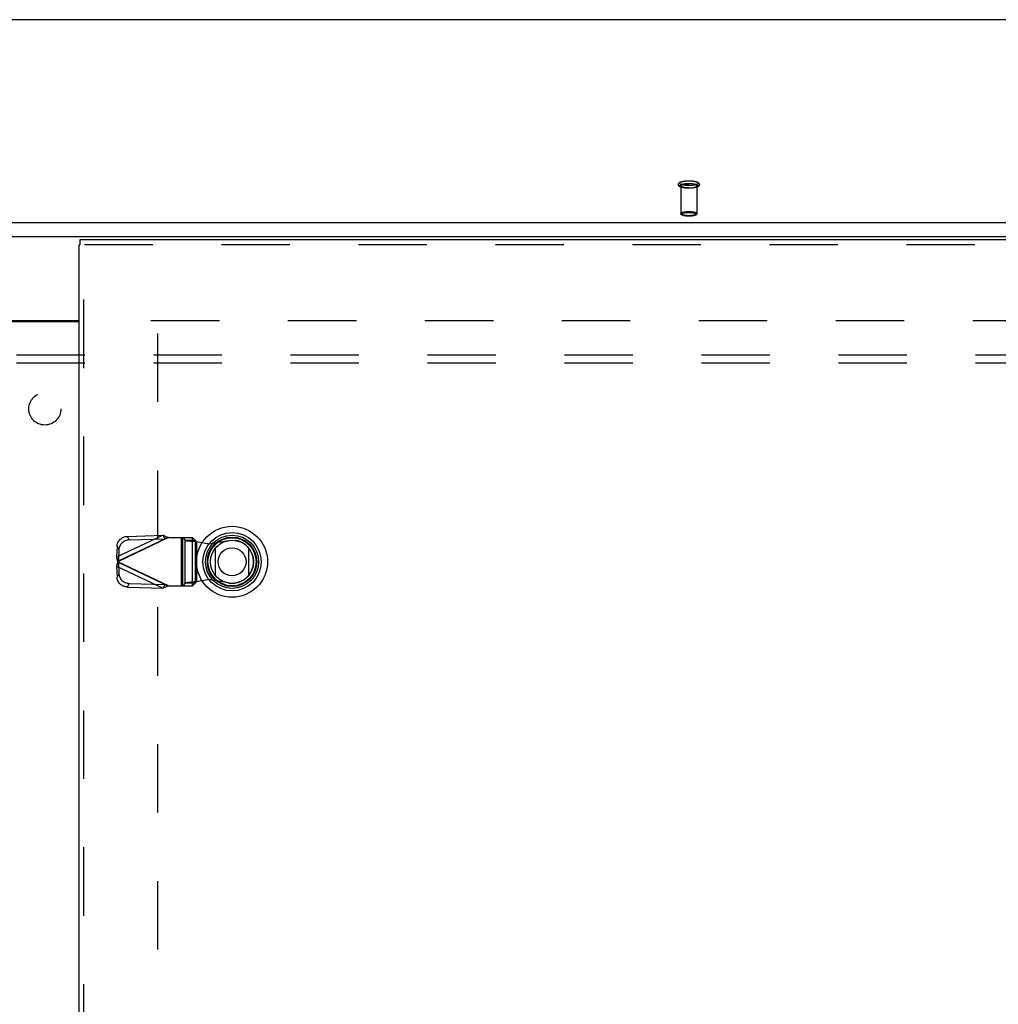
# Model space of a CAD drawing. Header units: inches. Extents: x 0 to 193, y 0 to 125.
# Tile 196 of 256: x 58 to 74, y 79 to 94. Entities that reach past the tile are written whole.
import ezdxf

# ---------------------------------------------------------------- set-up
doc = ezdxf.new("R2010")
doc.units = ezdxf.units.IN
doc.header["$LTSCALE"] = 10.635988
doc.header["$MEASUREMENT"] = 0
doc.linetypes.add('HIDDEN', pattern=[0.2, 0.1, -0.1])
doc.layers.get('0').update_dxf_attribs({"linetype": 'CONTINUOUS'})
for name, color, linetype in [('DEFAULT_2', 8, 'HIDDEN'), ('RIGHTHAND_DOOR_ASSEMBLY', 7, 'CONTINUOUS'), ('SUBPANEL', 7, 'CONTINUOUS')]:
    doc.layers.add(name, color=color, linetype=linetype)

msp = doc.modelspace()

# ---------------------------------------------------------------- linework, layer by layer
at = {"color": 7, "linetype": 'Continuous'}
for p, q in [((86.763, 94.338), (30.954, 94.338)), ((30.593, 91.189), (87.124, 91.189)), ((30.608, 90.971), (87.108, 90.971)), ((58.327, 89.666), (59.39, 89.666))]:
    msp.add_line(p, q, dxfattribs=at)
at = {"color": 3, "linetype": 'Continuous'}
msp.add_line((58.327, 89.651), (59.39, 89.651), dxfattribs=at)
at = {"layer": 'DEFAULT_2', "color": 8, "linetype": 'HIDDEN'}
for p, q in [((68.734, 91.757), (68.734, 91.325)), ((68.982, 91.757), (68.982, 91.325)), ((60.504, 89.666), (87.108, 89.666)), ((60.608, 89.464), (60.608, 32.867))]:
    msp.add_line(p, q, dxfattribs=at)
for points in [[(68.858, 91.72), (68.847, 91.72), (68.835, 91.72), (68.823, 91.721), (68.812, 91.721), (68.801, 91.723), (68.79, 91.724), (68.78, 91.725), (68.769, 91.727), (68.76, 91.729), (68.75, 91.732), (68.741, 91.734), (68.733, 91.737), (68.726, 91.74), (68.72, 91.743), (68.715, 91.746), (68.71, 91.749), (68.706, 91.753), (68.703, 91.756), (68.7, 91.76), (68.698, 91.764), (68.696, 91.768), (68.695, 91.772), (68.695, 91.777), (68.695, 91.781), (68.696, 91.786), (68.697, 91.79), (68.7, 91.794), (68.702, 91.798), (68.706, 91.802), (68.71, 91.806), (68.714, 91.809), (68.72, 91.812), (68.726, 91.815), (68.733, 91.818), (68.741, 91.821), (68.75, 91.824), (68.759, 91.826), (68.769, 91.828), (68.78, 91.83), (68.79, 91.832), (68.801, 91.833), (68.812, 91.834), (68.823, 91.835), (68.835, 91.836), (68.847, 91.836), (68.858, 91.836)], [(68.858, 91.762), (68.848, 91.762), (68.837, 91.762), (68.827, 91.763), (68.817, 91.763), (68.807, 91.764), (68.797, 91.765), (68.788, 91.767), (68.779, 91.768), (68.77, 91.77), (68.762, 91.772), (68.754, 91.774), (68.747, 91.776), (68.741, 91.778), (68.735, 91.78), (68.73, 91.783), (68.726, 91.785), (68.723, 91.788), (68.72, 91.79), (68.718, 91.793), (68.717, 91.796), (68.716, 91.799), (68.717, 91.801), (68.718, 91.804), (68.72, 91.807), (68.723, 91.809), (68.726, 91.812), (68.73, 91.814), (68.735, 91.817), (68.741, 91.819), (68.747, 91.821), (68.754, 91.824), (68.762, 91.825), (68.77, 91.827), (68.779, 91.829), (68.788, 91.83), (68.797, 91.832), (68.807, 91.833), (68.817, 91.834), (68.827, 91.834), (68.837, 91.835), (68.848, 91.835), (68.858, 91.835)], [(68.858, 91.72), (68.848, 91.72), (68.837, 91.721), (68.827, 91.721), (68.817, 91.722), (68.807, 91.723), (68.797, 91.724), (68.788, 91.725), (68.779, 91.727), (68.77, 91.728), (68.762, 91.73), (68.754, 91.732), (68.747, 91.734), (68.741, 91.736), (68.735, 91.739), (68.73, 91.741), (68.726, 91.744), (68.723, 91.746), (68.72, 91.749), (68.718, 91.752), (68.717, 91.754), (68.716, 91.757), (68.717, 91.76), (68.718, 91.762), (68.72, 91.765), (68.723, 91.768), (68.726, 91.77), (68.73, 91.773), (68.735, 91.775), (68.741, 91.778), (68.747, 91.78), (68.754, 91.782), (68.762, 91.784), (68.77, 91.786), (68.779, 91.787), (68.788, 91.789), (68.797, 91.79), (68.807, 91.791), (68.817, 91.792), (68.827, 91.793), (68.837, 91.793), (68.848, 91.794), (68.858, 91.794)], [(68.734, 91.757), (68.735, 91.76), (68.736, 91.762), (68.738, 91.764), (68.74, 91.767), (68.744, 91.769), (68.748, 91.772), (68.753, 91.774), (68.758, 91.776), (68.764, 91.778), (68.771, 91.78), (68.778, 91.781), (68.785, 91.783), (68.794, 91.784), (68.802, 91.786), (68.811, 91.787), (68.82, 91.788), (68.829, 91.788), (68.839, 91.789), (68.849, 91.789), (68.858, 91.789)], [(68.858, 91.836), (68.87, 91.836), (68.882, 91.836), (68.893, 91.835), (68.905, 91.834), (68.916, 91.833), (68.927, 91.832), (68.937, 91.83), (68.947, 91.828), (68.957, 91.826), (68.967, 91.824), (68.975, 91.821), (68.984, 91.818), (68.991, 91.816), (68.997, 91.813), (69.002, 91.81), (69.006, 91.806), (69.01, 91.803), (69.014, 91.799), (69.016, 91.795), (69.019, 91.791), (69.02, 91.787), (69.021, 91.783), (69.022, 91.779), (69.022, 91.774), (69.021, 91.77), (69.019, 91.765), (69.017, 91.761), (69.014, 91.757), (69.011, 91.753), (69.007, 91.75), (69.002, 91.746), (68.997, 91.743), (68.991, 91.74), (68.984, 91.737), (68.976, 91.734), (68.967, 91.732), (68.957, 91.729), (68.947, 91.727), (68.937, 91.725), (68.927, 91.724), (68.916, 91.723), (68.905, 91.721), (68.893, 91.721), (68.882, 91.72), (68.87, 91.72), (68.858, 91.72)], [(68.858, 91.835), (68.869, 91.835), (68.879, 91.835), (68.89, 91.834), (68.9, 91.834), (68.91, 91.833), (68.92, 91.832), (68.929, 91.83), (68.938, 91.829), (68.947, 91.827), (68.955, 91.825), (68.962, 91.824), (68.969, 91.821), (68.976, 91.819), (68.981, 91.817), (68.986, 91.814), (68.991, 91.812), (68.994, 91.809), (68.997, 91.807), (68.999, 91.804), (69, 91.801), (69, 91.799), (69, 91.796), (68.999, 91.793), (68.997, 91.79), (68.994, 91.788), (68.991, 91.785), (68.986, 91.783), (68.981, 91.78), (68.976, 91.778), (68.969, 91.776), (68.962, 91.774), (68.955, 91.772), (68.947, 91.77), (68.938, 91.768), (68.929, 91.767), (68.92, 91.765), (68.91, 91.764), (68.9, 91.763), (68.89, 91.763), (68.879, 91.762), (68.869, 91.762), (68.858, 91.762)], [(68.858, 91.794), (68.869, 91.794), (68.879, 91.793), (68.89, 91.793), (68.9, 91.792), (68.91, 91.791), (68.92, 91.79), (68.929, 91.789), (68.938, 91.787), (68.947, 91.786), (68.955, 91.784), (68.962, 91.782), (68.969, 91.78), (68.976, 91.778), (68.981, 91.775), (68.986, 91.773), (68.991, 91.77), (68.994, 91.768), (68.997, 91.765), (68.999, 91.762), (69, 91.76), (69, 91.757), (69, 91.754), (68.999, 91.752), (68.997, 91.749), (68.994, 91.746), (68.991, 91.744), (68.986, 91.741), (68.981, 91.739), (68.976, 91.736), (68.969, 91.734), (68.962, 91.732), (68.955, 91.73), (68.947, 91.728), (68.938, 91.727), (68.929, 91.725), (68.92, 91.724), (68.91, 91.723), (68.9, 91.722), (68.89, 91.721), (68.879, 91.721), (68.869, 91.72), (68.858, 91.72)], [(68.982, 91.757), (68.982, 91.76), (68.981, 91.762), (68.979, 91.764), (68.976, 91.767), (68.973, 91.769), (68.969, 91.772), (68.964, 91.774), (68.959, 91.776), (68.953, 91.778), (68.946, 91.78), (68.939, 91.781), (68.931, 91.783), (68.923, 91.784), (68.915, 91.786), (68.906, 91.787), (68.897, 91.788), (68.887, 91.788), (68.878, 91.789), (68.868, 91.789), (68.858, 91.789)], [(68.858, 91.725), (68.849, 91.725), (68.839, 91.725), (68.829, 91.726), (68.82, 91.726), (68.811, 91.727), (68.802, 91.728), (68.794, 91.73), (68.785, 91.731), (68.778, 91.733), (68.771, 91.734), (68.764, 91.736), (68.758, 91.738), (68.753, 91.74), (68.748, 91.742), (68.744, 91.745), (68.74, 91.747), (68.738, 91.75), (68.736, 91.752), (68.735, 91.754), (68.734, 91.757)], [(68.858, 91.725), (68.868, 91.725), (68.878, 91.725), (68.887, 91.726), (68.897, 91.726), (68.906, 91.727), (68.915, 91.728), (68.923, 91.73), (68.931, 91.731), (68.939, 91.733), (68.946, 91.734), (68.953, 91.736), (68.959, 91.738), (68.964, 91.74), (68.969, 91.742), (68.973, 91.745), (68.976, 91.747), (68.979, 91.75), (68.981, 91.752), (68.982, 91.754), (68.982, 91.757)], [(68.734, 91.325), (68.735, 91.328), (68.736, 91.33), (68.738, 91.333), (68.741, 91.335), (68.744, 91.338), (68.748, 91.34), (68.753, 91.342), (68.759, 91.344), (68.765, 91.346), (68.772, 91.348), (68.779, 91.35), (68.787, 91.351), (68.795, 91.353), (68.804, 91.354), (68.813, 91.355), (68.822, 91.356), (68.831, 91.357), (68.84, 91.357), (68.849, 91.357), (68.858, 91.357)], [(68.858, 91.293), (68.849, 91.293), (68.84, 91.293), (68.831, 91.294), (68.822, 91.295), (68.813, 91.295), (68.804, 91.296), (68.795, 91.298), (68.787, 91.299), (68.779, 91.301), (68.772, 91.302), (68.765, 91.304), (68.759, 91.306), (68.753, 91.308), (68.748, 91.31), (68.744, 91.313), (68.741, 91.315), (68.738, 91.318), (68.736, 91.32), (68.735, 91.323), (68.734, 91.325)], [(68.858, 91.286), (68.849, 91.286), (68.84, 91.286), (68.831, 91.287), (68.822, 91.287), (68.814, 91.288), (68.805, 91.289), (68.797, 91.29), (68.79, 91.292), (68.782, 91.293), (68.775, 91.295), (68.768, 91.297), (68.762, 91.299), (68.756, 91.301), (68.751, 91.303), (68.747, 91.306), (68.744, 91.308), (68.741, 91.311), (68.739, 91.313), (68.737, 91.316), (68.735, 91.319), (68.735, 91.322), (68.734, 91.325)], [(68.858, 91.286), (68.85, 91.286), (68.842, 91.286), (68.833, 91.287), (68.825, 91.287), (68.816, 91.288), (68.808, 91.289), (68.8, 91.29), (68.792, 91.291), (68.785, 91.293), (68.779, 91.295), (68.772, 91.296), (68.767, 91.298), (68.762, 91.3), (68.757, 91.302), (68.753, 91.304), (68.75, 91.306), (68.748, 91.309), (68.746, 91.311), (68.745, 91.313), (68.744, 91.316), (68.745, 91.318), (68.746, 91.32), (68.748, 91.323), (68.75, 91.325), (68.753, 91.327), (68.757, 91.329), (68.762, 91.331), (68.767, 91.333), (68.772, 91.335), (68.779, 91.337), (68.785, 91.338), (68.792, 91.34), (68.8, 91.341), (68.808, 91.342), (68.816, 91.343), (68.825, 91.344), (68.833, 91.344), (68.842, 91.345), (68.85, 91.345), (68.858, 91.345)], [(68.858, 91.357), (68.867, 91.357), (68.876, 91.357), (68.886, 91.357), (68.895, 91.356), (68.904, 91.355), (68.913, 91.354), (68.922, 91.353), (68.93, 91.351), (68.938, 91.35), (68.945, 91.348), (68.952, 91.346), (68.958, 91.344), (68.964, 91.342), (68.969, 91.34), (68.973, 91.338), (68.976, 91.335), (68.979, 91.333), (68.981, 91.33), (68.982, 91.328), (68.982, 91.325)], [(68.858, 91.345), (68.867, 91.345), (68.875, 91.345), (68.883, 91.344), (68.892, 91.344), (68.9, 91.343), (68.909, 91.342), (68.917, 91.341), (68.924, 91.34), (68.931, 91.338), (68.938, 91.337), (68.944, 91.335), (68.95, 91.333), (68.955, 91.331), (68.96, 91.329), (68.963, 91.327), (68.967, 91.325), (68.969, 91.323), (68.971, 91.32), (68.972, 91.318), (68.972, 91.316), (68.972, 91.313), (68.971, 91.311), (68.969, 91.309), (68.967, 91.306), (68.963, 91.304), (68.96, 91.302), (68.955, 91.3), (68.95, 91.298), (68.944, 91.296), (68.938, 91.295), (68.931, 91.293), (68.924, 91.291), (68.917, 91.29), (68.909, 91.289), (68.9, 91.288), (68.892, 91.287), (68.883, 91.287), (68.875, 91.286), (68.867, 91.286), (68.858, 91.286)], [(68.982, 91.325), (68.982, 91.323), (68.981, 91.32), (68.979, 91.318), (68.976, 91.315), (68.973, 91.313), (68.969, 91.31), (68.964, 91.308), (68.958, 91.306), (68.952, 91.304), (68.945, 91.302), (68.938, 91.301), (68.93, 91.299), (68.922, 91.298), (68.913, 91.296), (68.904, 91.295), (68.895, 91.295), (68.886, 91.294), (68.876, 91.293), (68.867, 91.293), (68.858, 91.293)], [(68.982, 91.325), (68.982, 91.322), (68.981, 91.319), (68.98, 91.316), (68.978, 91.313), (68.976, 91.311), (68.973, 91.308), (68.969, 91.306), (68.965, 91.303), (68.96, 91.301), (68.955, 91.299), (68.948, 91.297), (68.942, 91.295), (68.934, 91.293), (68.927, 91.291), (68.919, 91.29), (68.911, 91.289), (68.903, 91.288), (68.894, 91.287), (68.885, 91.287), (68.876, 91.286), (68.867, 91.286), (68.858, 91.286)]]:
    msp.add_lwpolyline(points, dxfattribs=at)
at = {"layer": 'RIGHTHAND_DOOR_ASSEMBLY', "color": 7, "linetype": 'Continuous'}
for p, q in [((59.403, 90.916), (59.403, 90.841)), ((59.39, 90.841), (59.403, 90.841)), ((61.509, 85.7), (61.509, 86.131)), ((62.021, 86.131), (62.021, 85.7))]:
    msp.add_line(p, q, dxfattribs=at)
at = {"layer": 'RIGHTHAND_DOOR_ASSEMBLY', "color": 3, "linetype": 'Continuous'}
for p, q in [((88.19, 90.916), (59.403, 90.916)), ((59.39, 31.491), (59.39, 90.841))]:
    msp.add_line(p, q, dxfattribs=at)
at = {"layer": 'RIGHTHAND_DOOR_ASSEMBLY', "color": 8, "linetype": 'HIDDEN'}
for p, q in [((88.19, 90.841), (59.403, 90.841)), ((59.465, 31.491), (59.465, 90.841)), ((60.694, 86.33), (59.973, 85.987)), ((60.779, 86.292), (59.991, 85.918)), ((60.14, 86.311), (60.694, 86.33)), ((60.166, 86.255), (60.14, 86.311)), ((60.694, 86.33), (60.721, 86.273)), ((60.76, 86.285), (60.74, 86.279)), ((60.779, 86.292), (60.76, 86.285)), ((60.779, 86.292), (61.153, 86.292)), ((60.976, 86.292), (60.976, 85.544)), ((60.995, 86.292), (60.995, 85.544)), ((60.998, 86.292), (61.038, 86.25)), ((61.15, 85.544), (61.15, 86.292)), ((61.193, 86.25), (61.153, 86.292)), ((59.979, 86.16), (59.973, 85.987)), ((59.979, 86.16), (60.006, 86.103)), ((60, 85.931), (60.721, 86.273)), ((60.166, 86.255), (60.721, 86.273)), ((61.038, 85.586), (61.038, 86.25)), ((61.038, 86.25), (61.193, 86.25)), ((61.193, 86.25), (61.193, 85.586)), ((61.212, 86.231), (61.212, 85.604)), ((61.212, 86.231), (61.409, 86.193)), ((61.409, 86.193), (61.703, 86.247)), ((60, 85.931), (59.973, 85.987)), ((60.006, 86.103), (60, 85.931)), ((59.973, 85.848), (60, 85.905)), ((59.973, 85.848), (59.979, 85.676)), ((59.973, 85.848), (60.694, 85.506)), ((59.985, 85.894), (59.991, 85.918)), ((60.779, 85.544), (59.991, 85.918)), ((60, 85.905), (60.006, 85.732)), ((60.721, 85.562), (60, 85.905)), ((60.006, 85.732), (59.979, 85.676)), ((60.14, 85.524), (60.166, 85.58)), ((60.14, 85.524), (60.694, 85.506)), ((60.166, 85.58), (60.721, 85.562)), ((60.721, 85.562), (60.694, 85.506)), ((60.779, 85.544), (61.153, 85.544)), ((61.038, 85.586), (60.998, 85.544)), ((61.193, 85.586), (61.038, 85.586)), ((61.153, 85.544), (61.193, 85.586)), ((61.212, 85.604), (61.177, 85.602)), ((61.409, 85.642), (61.212, 85.604)), ((61.703, 85.588), (61.409, 85.642))]:
    msp.add_line(p, q, dxfattribs=at)
for points in [[(59.979, 86.16), (59.981, 86.174), (59.983, 86.188), (59.988, 86.202), (59.993, 86.216), (60, 86.229), (60.008, 86.242), (60.018, 86.254), (60.028, 86.265), (60.04, 86.275), (60.053, 86.284), (60.066, 86.292), (60.08, 86.298), (60.094, 86.304), (60.109, 86.308), (60.124, 86.31), (60.14, 86.311)], [(60.694, 86.33), (60.708, 86.324), (60.722, 86.318), (60.736, 86.311), (60.75, 86.305), (60.765, 86.298), (60.779, 86.292)], [(60.74, 86.279), (60.731, 86.276), (60.721, 86.273)], [(60.166, 86.255), (60.151, 86.254), (60.136, 86.251), (60.121, 86.247), (60.107, 86.242), (60.093, 86.235), (60.079, 86.227), (60.067, 86.218), (60.055, 86.208), (60.045, 86.197), (60.035, 86.185), (60.027, 86.173), (60.02, 86.16), (60.015, 86.146), (60.01, 86.132), (60.008, 86.117), (60.006, 86.103)], [(61.038, 86.25), (61.042, 86.248), (61.047, 86.247), (61.055, 86.246), (61.064, 86.244), (61.074, 86.243), (61.086, 86.242), (61.099, 86.24), (61.113, 86.239), (61.128, 86.238), (61.143, 86.236), (61.16, 86.235), (61.177, 86.234), (61.212, 86.231)], [(61.193, 86.25), (61.193, 86.247), (61.195, 86.245), (61.197, 86.243), (61.199, 86.24), (61.202, 86.238), (61.205, 86.236), (61.209, 86.233), (61.212, 86.231)], [(59.991, 85.918), (59.985, 85.941), (59.982, 85.953), (59.979, 85.965), (59.976, 85.976), (59.973, 85.987)], [(59.973, 85.848), (59.976, 85.859), (59.979, 85.871), (59.982, 85.882), (59.985, 85.894)], [(60, 85.931), (59.999, 85.928), (59.997, 85.926), (59.996, 85.924), (59.994, 85.922), (59.991, 85.918)], [(59.991, 85.918), (59.993, 85.915), (59.996, 85.911)], [(59.996, 85.911), (59.997, 85.909), (59.999, 85.907), (60, 85.905)], [(60.14, 85.524), (60.124, 85.525), (60.109, 85.528), (60.094, 85.532), (60.08, 85.537), (60.066, 85.544), (60.053, 85.551), (60.04, 85.56), (60.028, 85.57), (60.018, 85.581), (60.008, 85.593), (60, 85.606), (59.993, 85.619), (59.988, 85.633), (59.983, 85.647), (59.981, 85.661), (59.979, 85.676)], [(60.006, 85.732), (60.008, 85.718), (60.01, 85.704), (60.015, 85.689), (60.02, 85.676), (60.027, 85.663), (60.035, 85.65), (60.045, 85.638), (60.055, 85.627), (60.067, 85.617), (60.079, 85.608), (60.093, 85.6), (60.107, 85.594), (60.121, 85.588), (60.136, 85.584), (60.151, 85.582), (60.166, 85.58)], [(60.779, 85.544), (60.765, 85.537), (60.75, 85.53), (60.736, 85.524), (60.722, 85.518), (60.708, 85.512), (60.694, 85.506)], [(60.721, 85.562), (60.731, 85.559), (60.74, 85.556), (60.75, 85.553), (60.779, 85.544)], [(61.177, 85.602), (61.16, 85.6), (61.143, 85.599), (61.128, 85.598), (61.113, 85.596), (61.099, 85.595), (61.086, 85.594), (61.074, 85.592), (61.064, 85.591), (61.055, 85.59), (61.047, 85.588), (61.042, 85.587), (61.038, 85.586)], [(61.193, 85.586), (61.194, 85.588), (61.195, 85.59), (61.197, 85.593), (61.199, 85.595), (61.202, 85.597), (61.205, 85.6), (61.209, 85.602), (61.212, 85.604)]]:
    msp.add_lwpolyline(points, dxfattribs=at)
at = {"layer": 'RIGHTHAND_DOOR_ASSEMBLY', "color": 7, "linetype": 'Continuous'}
for radius in [0.551, 0.453, 0.413, 0.384, 0.374, 0.335, 0.217]:
    msp.add_circle((61.765, 85.916), radius, dxfattribs=at)
at = {"layer": 'RIGHTHAND_DOOR_ASSEMBLY', "color": 8, "linetype": 'HIDDEN'}
msp.add_arc((61.763, 85.918), 0.335, 259.673, 100.327, dxfattribs=at)
at = {"layer": 'SUBPANEL', "color": 8, "linetype": 'HIDDEN'}
for p, q in [((32.89, 89.134), (84.827, 89.134)), ((32.89, 89.009), (84.827, 89.009))]:
    msp.add_line(p, q, dxfattribs=at)
msp.add_circle((58.858, 88.291), 0.25, dxfattribs=at)

doc.saveas('drawing.dxf')
